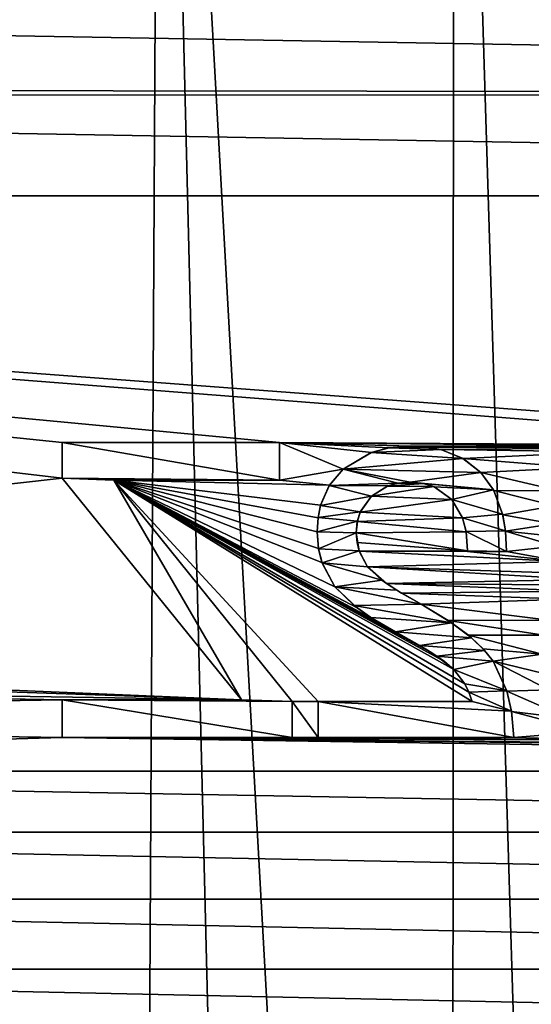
# Model space of a CAD drawing. Header units: millimetres. Extents: x -65 to 65, y -82 to 87.
# Tile 210 of 223: x -7 to -1, y 64 to 76. Entities that reach past the tile are written whole.
import ezdxf

# ---------------------------------------------------------------- set-up
doc = ezdxf.new("R2010")
doc.units = ezdxf.units.MM
doc.header["$LTSCALE"] = 101.851852
for name, color, linetype in [('1077', 7, 'CONTINUOUS'), ('1078', 7, 'CONTINUOUS'), ('1079', 7, 'CONTINUOUS'), ('1080', 7, 'CONTINUOUS'), ('1081', 7, 'CONTINUOUS'), ('1082', 7, 'CONTINUOUS'), ('1083', 7, 'CONTINUOUS'), ('1084', 7, 'CONTINUOUS'), ('1085', 7, 'CONTINUOUS'), ('1086', 7, 'CONTINUOUS'), ('1087', 7, 'CONTINUOUS'), ('1088', 7, 'CONTINUOUS'), ('1089', 7, 'CONTINUOUS'), ('1090', 7, 'CONTINUOUS'), ('1091', 7, 'CONTINUOUS'), ('1092', 7, 'CONTINUOUS'), ('1093', 7, 'CONTINUOUS'), ('1094', 7, 'CONTINUOUS'), ('1095', 7, 'CONTINUOUS'), ('1096', 7, 'CONTINUOUS'), ('1097', 7, 'CONTINUOUS'), ('1098', 7, 'CONTINUOUS'), ('1099', 7, 'CONTINUOUS'), ('1100', 7, 'CONTINUOUS'), ('1101', 7, 'CONTINUOUS'), ('1102', 7, 'CONTINUOUS'), ('1103', 7, 'CONTINUOUS'), ('1104', 7, 'CONTINUOUS'), ('1105', 7, 'CONTINUOUS'), ('1106', 7, 'CONTINUOUS'), ('1107', 7, 'CONTINUOUS'), ('812', 7, 'CONTINUOUS'), ('817', 7, 'CONTINUOUS'), ('845', 7, 'CONTINUOUS')]:
    doc.layers.add(name, color=color, linetype=linetype)

msp = doc.modelspace()

# ---------------------------------------------------------------- linework, layer by layer
at = {"layer": '1077', "linetype": 'CONTINUOUS'}
for points in [[(-1.744, 69.46, 85), (-1.744, 69.465, 85), (-1.744, 69.459, 84.5), (-1.744, 69.46, 85)], [(-1.744, 69.465, 85), (-1.744, 69.465, 84.5), (-1.744, 69.459, 84.5), (-1.744, 69.465, 85)], [(-1.744, 69.455, 85), (-1.744, 69.46, 85), (-1.744, 69.455, 84.5), (-1.744, 69.455, 85)], [(-1.744, 69.455, 84.5), (-1.744, 69.46, 85), (-1.744, 69.459, 84.5), (-1.744, 69.455, 84.5)]]:
    msp.add_3dface(points, dxfattribs=at)
at = {"layer": '1078', "linetype": 'CONTINUOUS'}
for points in [[(-1.802, 69.854, 85), (-1.932, 70.075, 85), (-1.803, 69.856, 84.5), (-1.802, 69.854, 85)], [(-1.932, 70.075, 85), (-1.932, 70.075, 84.5), (-1.803, 69.856, 84.5), (-1.932, 70.075, 85)], [(-1.802, 69.854, 85), (-1.803, 69.856, 84.5), (-1.761, 69.693, 84.5), (-1.802, 69.854, 85)], [(-1.761, 69.688, 85), (-1.802, 69.854, 85), (-1.761, 69.693, 84.5), (-1.761, 69.688, 85)], [(-1.761, 69.688, 85), (-1.761, 69.693, 84.5), (-1.744, 69.465, 84.5), (-1.761, 69.688, 85)], [(-1.744, 69.465, 85), (-1.761, 69.688, 85), (-1.744, 69.465, 84.5), (-1.744, 69.465, 85)]]:
    msp.add_3dface(points, dxfattribs=at)
at = {"layer": '1079', "linetype": 'CONTINUOUS'}
for points in [[(-2.271, 70.265, 85), (-2.424, 70.28, 85), (-2.268, 70.265, 84.5), (-2.271, 70.265, 85)], [(-2.424, 70.28, 85), (-2.424, 70.28, 84.5), (-2.268, 70.265, 84.5), (-2.424, 70.28, 85)], [(-2.143, 70.226, 85), (-2.271, 70.265, 85), (-2.268, 70.265, 84.5), (-2.143, 70.226, 85)], [(-2.143, 70.226, 85), (-2.268, 70.265, 84.5), (-2.14, 70.225, 84.5), (-2.143, 70.226, 85)], [(-1.932, 70.075, 85), (-2.143, 70.226, 85), (-1.932, 70.075, 84.5), (-1.932, 70.075, 85)], [(-2.143, 70.226, 85), (-2.14, 70.225, 84.5), (-1.932, 70.075, 84.5), (-2.143, 70.226, 85)]]:
    msp.add_3dface(points, dxfattribs=at)
at = {"layer": '1080', "linetype": 'CONTINUOUS'}
for points in [[(-2.693, 70.233, 85), (-2.886, 70.113, 85), (-2.691, 70.234, 84.5), (-2.693, 70.233, 85)], [(-2.886, 70.113, 85), (-2.886, 70.113, 84.5), (-2.691, 70.234, 84.5), (-2.886, 70.113, 85)], [(-2.57, 70.267, 85), (-2.693, 70.233, 85), (-2.57, 70.267, 84.5), (-2.57, 70.267, 85)], [(-2.693, 70.233, 85), (-2.691, 70.234, 84.5), (-2.57, 70.267, 84.5), (-2.693, 70.233, 85)], [(-2.424, 70.28, 85), (-2.57, 70.267, 85), (-2.424, 70.28, 84.5), (-2.424, 70.28, 85)], [(-2.57, 70.267, 85), (-2.57, 70.267, 84.5), (-2.424, 70.28, 84.5), (-2.57, 70.267, 85)]]:
    msp.add_3dface(points, dxfattribs=at)
at = {"layer": '1081', "linetype": 'CONTINUOUS'}
for points in [[(-2.886, 70.113, 85), (-3.019, 69.925, 85), (-2.886, 70.113, 84.5), (-2.886, 70.113, 85)], [(-3.019, 69.925, 85), (-3.018, 69.927, 84.5), (-2.886, 70.113, 84.5), (-3.019, 69.925, 85)], [(-3.019, 69.925, 85), (-3.053, 69.813, 85), (-3.052, 69.815, 84.5), (-3.019, 69.925, 85)], [(-3.019, 69.925, 85), (-3.052, 69.815, 84.5), (-3.018, 69.927, 84.5), (-3.019, 69.925, 85)], [(-3.053, 69.813, 85), (-3.065, 69.678, 85), (-3.052, 69.815, 84.5), (-3.053, 69.813, 85)], [(-3.065, 69.678, 85), (-3.065, 69.678, 84.5), (-3.052, 69.815, 84.5), (-3.065, 69.678, 85)]]:
    msp.add_3dface(points, dxfattribs=at)
at = {"layer": '1082', "linetype": 'CONTINUOUS'}
for points in [[(-3.065, 69.678, 85), (-3.056, 69.565, 85), (-3.065, 69.678, 84.5), (-3.065, 69.678, 85)], [(-3.056, 69.565, 85), (-3.031, 69.464, 84.5), (-3.065, 69.678, 84.5), (-3.056, 69.565, 85)], [(-3.056, 69.565, 85), (-3.031, 69.462, 85), (-3.031, 69.464, 84.5), (-3.056, 69.565, 85)], [(-3.031, 69.462, 85), (-2.93, 69.274, 85), (-3.031, 69.464, 84.5), (-3.031, 69.462, 85)], [(-2.93, 69.274, 85), (-2.93, 69.274, 84.5), (-3.031, 69.464, 84.5), (-2.93, 69.274, 85)]]:
    msp.add_3dface(points, dxfattribs=at)
at = {"layer": '1083', "linetype": 'CONTINUOUS'}
for points in [[(-2.93, 69.274, 85), (-2.707, 69.077, 85), (-2.93, 69.274, 84.5), (-2.93, 69.274, 85)], [(-2.707, 69.077, 85), (-2.763, 69.118, 84.5), (-2.93, 69.274, 84.5), (-2.707, 69.077, 85)], [(-2.707, 69.077, 85), (-2.585, 68.996, 84.5), (-2.763, 69.118, 84.5), (-2.707, 69.077, 85)], [(-2.707, 69.077, 85), (-2.528, 68.961, 85), (-2.585, 68.996, 84.5), (-2.707, 69.077, 85)], [(-2.528, 68.961, 85), (-2.296, 68.83, 85), (-2.585, 68.996, 84.5), (-2.528, 68.961, 85)], [(-2.296, 68.83, 85), (-2.296, 68.83, 84.5), (-2.585, 68.996, 84.5), (-2.296, 68.83, 85)]]:
    msp.add_3dface(points, dxfattribs=at)
at = {"layer": '1084', "linetype": 'CONTINUOUS'}
for points in [[(-2.296, 68.83, 85), (-1.973, 68.639, 85), (-2.296, 68.83, 84.5), (-2.296, 68.83, 85)], [(-1.973, 68.639, 85), (-1.933, 68.612, 84.5), (-2.296, 68.83, 84.5), (-1.973, 68.639, 85)], [(-1.973, 68.639, 85), (-1.733, 68.463, 85), (-1.933, 68.612, 84.5), (-1.973, 68.639, 85)], [(-1.733, 68.463, 85), (-1.697, 68.433, 84.5), (-1.933, 68.612, 84.5), (-1.733, 68.463, 85)], [(-1.733, 68.463, 85), (-1.559, 68.302, 85), (-1.697, 68.433, 84.5), (-1.733, 68.463, 85)], [(-1.559, 68.302, 85), (-1.542, 68.283, 84.5), (-1.697, 68.433, 84.5), (-1.559, 68.302, 85)], [(-1.559, 68.302, 85), (-1.44, 68.155, 85), (-1.542, 68.283, 84.5), (-1.559, 68.302, 85)], [(-1.44, 68.155, 85), (-1.44, 68.155, 84.5), (-1.542, 68.283, 84.5), (-1.44, 68.155, 85)]]:
    msp.add_3dface(points, dxfattribs=at)
at = {"layer": '1085', "linetype": 'CONTINUOUS'}
for points in [[(-1.44, 68.155, 85), (-1.276, 67.8, 85), (-1.44, 68.155, 84.5), (-1.44, 68.155, 85)], [(-1.276, 67.8, 85), (-1.277, 67.804, 84.5), (-1.44, 68.155, 84.5), (-1.276, 67.8, 85)], [(-1.276, 67.8, 85), (-1.221, 67.562, 84.5), (-1.277, 67.804, 84.5), (-1.276, 67.8, 85)], [(-1.276, 67.8, 85), (-1.221, 67.56, 85), (-1.221, 67.562, 84.5), (-1.276, 67.8, 85)], [(-1.221, 67.56, 85), (-1.193, 67.25, 85), (-1.221, 67.562, 84.5), (-1.221, 67.56, 85)], [(-1.193, 67.25, 85), (-1.193, 67.25, 84.5), (-1.221, 67.562, 84.5), (-1.193, 67.25, 85)]]:
    msp.add_3dface(points, dxfattribs=at)
at = {"layer": '1086', "linetype": 'CONTINUOUS'}
for points in [[(-1.193, 67.25, 85), (-3.519, 67.25, 85), (-1.193, 67.25, 84.5), (-1.193, 67.25, 85)], [(-3.519, 67.25, 85), (-3.519, 67.25, 84.5), (-1.193, 67.25, 84.5), (-3.519, 67.25, 85)]]:
    msp.add_3dface(points, dxfattribs=at)
at = {"layer": '1087', "linetype": 'CONTINUOUS'}
for points in [[(-3.519, 67.25, 85), (-3.519, 67.678, 85), (-3.519, 67.678, 84.5), (-3.519, 67.25, 85)], [(-3.519, 67.25, 85), (-3.519, 67.678, 84.5), (-3.519, 67.25, 84.5), (-3.519, 67.25, 85)]]:
    msp.add_3dface(points, dxfattribs=at)
at = {"layer": '1088', "linetype": 'CONTINUOUS'}
for points in [[(-3.519, 67.678, 85), (-1.689, 67.678, 85), (-3.519, 67.678, 84.5), (-3.519, 67.678, 85)], [(-1.689, 67.678, 85), (-1.689, 67.678, 84.5), (-3.519, 67.678, 84.5), (-1.689, 67.678, 85)]]:
    msp.add_3dface(points, dxfattribs=at)
at = {"layer": '1089', "linetype": 'CONTINUOUS'}
for points in [[(-1.776, 67.887, 85), (-1.906, 68.057, 85), (-1.775, 67.886, 84.5), (-1.776, 67.887, 85)], [(-1.906, 68.057, 85), (-1.906, 68.057, 84.5), (-1.775, 67.886, 84.5), (-1.906, 68.057, 85)], [(-1.727, 67.788, 85), (-1.776, 67.887, 85), (-1.775, 67.886, 84.5), (-1.727, 67.788, 85)], [(-1.727, 67.788, 85), (-1.775, 67.886, 84.5), (-1.727, 67.788, 84.5), (-1.727, 67.788, 85)], [(-1.689, 67.678, 85), (-1.727, 67.788, 85), (-1.689, 67.678, 84.5), (-1.689, 67.678, 85)], [(-1.727, 67.788, 85), (-1.727, 67.788, 84.5), (-1.689, 67.678, 84.5), (-1.727, 67.788, 85)]]:
    msp.add_3dface(points, dxfattribs=at)
at = {"layer": '1090', "linetype": 'CONTINUOUS'}
for points in [[(-2.168, 68.255, 85), (-2.599, 68.503, 85), (-2.312, 68.343, 84.5), (-2.168, 68.255, 85)], [(-2.599, 68.503, 85), (-2.599, 68.503, 84.5), (-2.312, 68.343, 84.5), (-2.599, 68.503, 85)], [(-2.168, 68.255, 85), (-2.312, 68.343, 84.5), (-2.107, 68.215, 84.5), (-2.168, 68.255, 85)], [(-2.016, 68.151, 85), (-2.168, 68.255, 85), (-2.107, 68.215, 84.5), (-2.016, 68.151, 85)], [(-2.016, 68.151, 85), (-2.107, 68.215, 84.5), (-1.906, 68.057, 84.5), (-2.016, 68.151, 85)], [(-1.906, 68.057, 85), (-2.016, 68.151, 85), (-1.906, 68.057, 84.5), (-1.906, 68.057, 85)]]:
    msp.add_3dface(points, dxfattribs=at)
at = {"layer": '1091', "linetype": 'CONTINUOUS'}
for points in [[(-3.055, 68.789, 85), (-3.318, 69.039, 85), (-3.091, 68.817, 84.5), (-3.055, 68.789, 85)], [(-3.318, 69.039, 85), (-3.318, 69.039, 84.5), (-3.091, 68.817, 84.5), (-3.318, 69.039, 85)], [(-3.055, 68.789, 85), (-3.091, 68.817, 84.5), (-2.893, 68.675, 84.5), (-3.055, 68.789, 85)], [(-2.856, 68.651, 85), (-3.055, 68.789, 85), (-2.893, 68.675, 84.5), (-2.856, 68.651, 85)], [(-2.856, 68.651, 85), (-2.893, 68.675, 84.5), (-2.599, 68.503, 84.5), (-2.856, 68.651, 85)], [(-2.599, 68.503, 85), (-2.856, 68.651, 85), (-2.599, 68.503, 84.5), (-2.599, 68.503, 85)]]:
    msp.add_3dface(points, dxfattribs=at)
at = {"layer": '1092', "linetype": 'CONTINUOUS'}
for points in [[(-3.514, 69.493, 85), (-3.529, 69.688, 85), (-3.513, 69.49, 84.5), (-3.514, 69.493, 85)], [(-3.529, 69.688, 85), (-3.529, 69.688, 84.5), (-3.513, 69.49, 84.5), (-3.529, 69.688, 85)], [(-3.473, 69.325, 85), (-3.514, 69.493, 85), (-3.513, 69.49, 84.5), (-3.473, 69.325, 85)], [(-3.473, 69.325, 85), (-3.513, 69.49, 84.5), (-3.472, 69.322, 84.5), (-3.473, 69.325, 85)], [(-3.318, 69.039, 85), (-3.473, 69.325, 85), (-3.318, 69.039, 84.5), (-3.318, 69.039, 85)], [(-3.473, 69.325, 85), (-3.472, 69.322, 84.5), (-3.318, 69.039, 84.5), (-3.473, 69.325, 85)]]:
    msp.add_3dface(points, dxfattribs=at)
at = {"layer": '1093', "linetype": 'CONTINUOUS'}
for points in [[(-3.384, 70.244, 85), (-3.222, 70.434, 85), (-3.386, 70.241, 84.5), (-3.384, 70.244, 85)], [(-3.222, 70.434, 85), (-3.222, 70.434, 84.5), (-3.386, 70.241, 84.5), (-3.222, 70.434, 85)], [(-3.488, 70.006, 85), (-3.386, 70.241, 84.5), (-3.489, 70.004, 84.5), (-3.488, 70.006, 85)], [(-3.488, 70.006, 85), (-3.384, 70.244, 85), (-3.386, 70.241, 84.5), (-3.488, 70.006, 85)], [(-3.518, 69.857, 85), (-3.488, 70.006, 85), (-3.518, 69.859, 84.5), (-3.518, 69.857, 85)], [(-3.488, 70.006, 85), (-3.489, 70.004, 84.5), (-3.518, 69.859, 84.5), (-3.488, 70.006, 85)], [(-3.518, 69.857, 85), (-3.518, 69.859, 84.5), (-3.529, 69.688, 84.5), (-3.518, 69.857, 85)], [(-3.529, 69.688, 85), (-3.518, 69.857, 85), (-3.529, 69.688, 84.5), (-3.529, 69.688, 85)]]:
    msp.add_3dface(points, dxfattribs=at)
at = {"layer": '1094', "linetype": 'CONTINUOUS'}
for points in [[(-2.885, 70.632, 85), (-2.678, 70.686, 84.5), (-2.89, 70.631, 84.5), (-2.885, 70.632, 85)], [(-2.885, 70.632, 85), (-2.674, 70.687, 85), (-2.678, 70.686, 84.5), (-2.885, 70.632, 85)], [(-2.674, 70.687, 85), (-2.416, 70.707, 85), (-2.678, 70.686, 84.5), (-2.674, 70.687, 85)], [(-2.416, 70.707, 85), (-2.416, 70.707, 84.5), (-2.678, 70.686, 84.5), (-2.416, 70.707, 85)], [(-3.222, 70.434, 85), (-2.885, 70.632, 85), (-3.222, 70.434, 84.5), (-3.222, 70.434, 85)], [(-2.885, 70.632, 85), (-2.89, 70.631, 84.5), (-3.222, 70.434, 84.5), (-2.885, 70.632, 85)]]:
    msp.add_3dface(points, dxfattribs=at)
at = {"layer": '1095', "linetype": 'CONTINUOUS'}
for points in [[(-2.416, 70.707, 85), (-2.226, 70.696, 85), (-2.416, 70.707, 84.5), (-2.416, 70.707, 85)], [(-2.226, 70.696, 85), (-2.224, 70.696, 84.5), (-2.416, 70.707, 84.5), (-2.226, 70.696, 85)], [(-2.226, 70.696, 85), (-2.061, 70.665, 85), (-2.224, 70.696, 84.5), (-2.226, 70.696, 85)], [(-2.061, 70.665, 85), (-2.062, 70.666, 84.5), (-2.224, 70.696, 84.5), (-2.061, 70.665, 85)], [(-2.061, 70.665, 85), (-1.798, 70.56, 84.5), (-2.062, 70.666, 84.5), (-2.061, 70.665, 85)], [(-2.061, 70.665, 85), (-1.796, 70.558, 85), (-1.798, 70.56, 84.5), (-2.061, 70.665, 85)], [(-1.796, 70.558, 85), (-1.585, 70.394, 85), (-1.798, 70.56, 84.5), (-1.796, 70.558, 85)], [(-1.585, 70.394, 85), (-1.585, 70.394, 84.5), (-1.798, 70.56, 84.5), (-1.585, 70.394, 85)]]:
    msp.add_3dface(points, dxfattribs=at)
at = {"layer": '1096', "linetype": 'CONTINUOUS'}
for points in [[(-1.585, 70.394, 85), (-1.432, 70.182, 85), (-1.585, 70.394, 84.5), (-1.585, 70.394, 85)], [(-1.432, 70.182, 85), (-1.435, 70.188, 84.5), (-1.585, 70.394, 84.5), (-1.432, 70.182, 85)], [(-1.432, 70.182, 85), (-1.327, 69.898, 84.5), (-1.435, 70.188, 84.5), (-1.432, 70.182, 85)], [(-1.432, 70.182, 85), (-1.326, 69.891, 85), (-1.327, 69.898, 84.5), (-1.432, 70.182, 85)], [(-1.326, 69.891, 85), (-1.294, 69.702, 84.5), (-1.327, 69.898, 84.5), (-1.326, 69.891, 85)], [(-1.326, 69.891, 85), (-1.293, 69.697, 85), (-1.294, 69.702, 84.5), (-1.326, 69.891, 85)], [(-1.293, 69.697, 85), (-1.281, 69.455, 85), (-1.294, 69.702, 84.5), (-1.293, 69.697, 85)], [(-1.281, 69.455, 85), (-1.281, 69.455, 84.5), (-1.294, 69.702, 84.5), (-1.281, 69.455, 85)]]:
    msp.add_3dface(points, dxfattribs=at)
at = {"layer": '1097', "linetype": 'CONTINUOUS'}
for points in [[(-1.281, 69.455, 85), (-1.744, 69.455, 85), (-1.744, 69.455, 84.5), (-1.281, 69.455, 85)], [(-1.281, 69.455, 85), (-1.744, 69.455, 84.5), (-1.281, 69.455, 84.5), (-1.281, 69.455, 85)]]:
    msp.add_3dface(points, dxfattribs=at)
at = {"layer": '1098', "linetype": 'CONTINUOUS'}
for points in [[(-3.826, 67.675, 85), (-3.826, 67.25, 85), (-3.826, 67.25, 84.5), (-3.826, 67.675, 85)], [(-3.826, 67.675, 84.5), (-3.826, 67.675, 85), (-3.826, 67.25, 84.5), (-3.826, 67.675, 84.5)]]:
    msp.add_3dface(points, dxfattribs=at)
at = {"layer": '1099', "linetype": 'CONTINUOUS'}
for points in [[(-3.826, 67.25, 85), (-6.558, 67.25, 85), (-3.826, 67.25, 84.5), (-3.826, 67.25, 85)], [(-6.558, 67.25, 85), (-6.558, 67.25, 84.5), (-3.826, 67.25, 84.5), (-6.558, 67.25, 85)]]:
    msp.add_3dface(points, dxfattribs=at)
at = {"layer": '1100', "linetype": 'CONTINUOUS'}
for points in [[(-6.558, 67.25, 85), (-6.558, 67.697, 85), (-6.558, 67.697, 84.5), (-6.558, 67.25, 85)], [(-6.558, 67.25, 85), (-6.558, 67.697, 84.5), (-6.558, 67.25, 84.5), (-6.558, 67.25, 85)]]:
    msp.add_3dface(points, dxfattribs=at)
at = {"layer": '1101', "linetype": 'CONTINUOUS'}
for points in [[(-6.558, 67.697, 85), (-4.429, 67.697, 85), (-6.558, 67.697, 84.5), (-6.558, 67.697, 85)], [(-4.429, 67.697, 85), (-4.429, 67.697, 84.5), (-6.558, 67.697, 84.5), (-4.429, 67.697, 85)]]:
    msp.add_3dface(points, dxfattribs=at)
at = {"layer": '1102', "linetype": 'CONTINUOUS'}
for points in [[(-4.429, 67.697, 85), (-6.558, 70.325, 85), (-4.429, 67.697, 84.5), (-4.429, 67.697, 85)], [(-6.558, 70.325, 85), (-6.558, 70.325, 84.5), (-4.429, 67.697, 84.5), (-6.558, 70.325, 85)]]:
    msp.add_3dface(points, dxfattribs=at)
at = {"layer": '1103', "linetype": 'CONTINUOUS'}
for points in [[(-6.558, 70.325, 85), (-6.558, 70.75, 85), (-6.558, 70.75, 84.5), (-6.558, 70.325, 85)], [(-6.558, 70.325, 85), (-6.558, 70.75, 84.5), (-6.558, 70.325, 84.5), (-6.558, 70.325, 85)]]:
    msp.add_3dface(points, dxfattribs=at)
at = {"layer": '1104', "linetype": 'CONTINUOUS'}
for points in [[(-6.558, 70.75, 85), (-3.975, 70.75, 85), (-6.558, 70.75, 84.5), (-6.558, 70.75, 85)], [(-3.975, 70.75, 85), (-3.975, 70.75, 84.5), (-6.558, 70.75, 84.5), (-3.975, 70.75, 85)]]:
    msp.add_3dface(points, dxfattribs=at)
at = {"layer": '1105', "linetype": 'CONTINUOUS'}
for points in [[(-3.975, 70.75, 85), (-3.975, 70.303, 85), (-3.975, 70.303, 84.5), (-3.975, 70.75, 85)], [(-3.975, 70.75, 85), (-3.975, 70.303, 84.5), (-3.975, 70.75, 84.5), (-3.975, 70.75, 85)]]:
    msp.add_3dface(points, dxfattribs=at)
at = {"layer": '1106', "linetype": 'CONTINUOUS'}
for points in [[(-3.975, 70.303, 85), (-5.945, 70.303, 85), (-3.975, 70.303, 84.5), (-3.975, 70.303, 85)], [(-5.945, 70.303, 85), (-5.945, 70.303, 84.5), (-3.975, 70.303, 84.5), (-5.945, 70.303, 85)]]:
    msp.add_3dface(points, dxfattribs=at)
at = {"layer": '1107', "linetype": 'CONTINUOUS'}
for points in [[(-5.945, 70.303, 85), (-3.826, 67.675, 85), (-5.945, 70.303, 84.5), (-5.945, 70.303, 85)], [(-3.826, 67.675, 85), (-3.826, 67.675, 84.5), (-5.945, 70.303, 84.5), (-3.826, 67.675, 85)]]:
    msp.add_3dface(points, dxfattribs=at)
at = {"layer": '812', "linetype": 'CONTINUOUS'}
for points in [[(-1.908, 86.972, 87.5), (-5.396, 86.774, 87.5), (-1.933, 24.861, 87.5), (-1.908, 86.972, 87.5)], [(0, 24.95, 87.5), (-1.908, 86.972, 87.5), (-1.933, 24.861, 87.5), (0, 24.95, 87.5)], [(1.586, 86.98, 87.5), (-1.908, 86.972, 87.5), (0, 24.95, 87.5), (1.586, 86.98, 87.5)], [(-5.396, 86.774, 87.5), (-8.869, 86.387, 87.5), (-5.733, 24.15, 87.5), (-5.396, 86.774, 87.5)], [(-3.85, 24.593, 87.5), (-5.396, 86.774, 87.5), (-5.733, 24.15, 87.5), (-3.85, 24.593, 87.5)], [(-1.933, 24.861, 87.5), (-5.396, 86.774, 87.5), (-3.85, 24.593, 87.5), (-1.933, 24.861, 87.5)], [(-5.733, 24.15, 87.5), (-8.869, 86.387, 87.5), (-7.568, 23.535, 87.5), (-5.733, 24.15, 87.5)]]:
    msp.add_3dface(points, dxfattribs=at)
at = {"layer": '817', "linetype": 'CONTINUOUS'}
for points in [[(-33.052, 74.956, 85), (-31.333, 76, 85), (33.187, 74.87, 85), (-33.052, 74.956, 85)], [(33.187, 74.87, 85), (-31.333, 76, 85), (31.333, 76, 85), (33.187, 74.87, 85)], [(-33.179, 74.875, 85), (-33.052, 74.956, 85), (33.187, 74.87, 85), (-33.179, 74.875, 85)], [(-35, 73.676, 85), (-33.179, 74.875, 85), (35, 73.676, 85), (-35, 73.676, 85)], [(35, 73.676, 85), (-33.179, 74.875, 85), (33.187, 74.87, 85), (35, 73.676, 85)], [(-35, 73.676, 85), (35, 73.676, 85), (5.653, 70.631, 85), (-35, 73.676, 85)], [(-23.082, 68.478, 85), (-35, 73.676, 85), (-6.558, 70.325, 85), (-23.082, 68.478, 85)], [(-35, 73.676, 85), (5.653, 70.631, 85), (3.015, 70.707, 85), (-35, 73.676, 85)], [(-35, 73.676, 85), (3.015, 70.707, 85), (-3.975, 70.75, 85), (-35, 73.676, 85)], [(-6.558, 70.325, 85), (-35, 73.676, 85), (-6.558, 70.75, 85), (-6.558, 70.325, 85)], [(-6.558, 70.75, 85), (-35, 73.676, 85), (-3.975, 70.75, 85), (-6.558, 70.75, 85)], [(3.015, 70.707, 85), (0.307, 70.707, 85), (-3.975, 70.75, 85), (3.015, 70.707, 85)], [(0.307, 70.707, 85), (-2.416, 70.707, 85), (-3.975, 70.75, 85), (0.307, 70.707, 85)], [(-2.885, 70.632, 85), (-3.222, 70.434, 85), (-3.975, 70.75, 85), (-2.885, 70.632, 85)], [(-3.975, 70.75, 85), (-3.222, 70.434, 85), (-3.975, 70.303, 85), (-3.975, 70.75, 85)], [(-2.674, 70.687, 85), (-2.885, 70.632, 85), (-3.975, 70.75, 85), (-2.674, 70.687, 85)], [(-2.416, 70.707, 85), (-2.674, 70.687, 85), (-3.975, 70.75, 85), (-2.416, 70.707, 85)], [(0.307, 70.707, 85), (0.064, 70.688, 85), (-2.416, 70.707, 85), (0.307, 70.707, 85)], [(-2.416, 70.707, 85), (0.064, 70.688, 85), (-2.226, 70.696, 85), (-2.416, 70.707, 85)], [(-2.226, 70.696, 85), (0.064, 70.688, 85), (-2.061, 70.665, 85), (-2.226, 70.696, 85)], [(0.064, 70.688, 85), (-0.134, 70.638, 85), (-2.061, 70.665, 85), (0.064, 70.688, 85)], [(-2.061, 70.665, 85), (-0.134, 70.638, 85), (-1.796, 70.558, 85), (-2.061, 70.665, 85)], [(-0.134, 70.638, 85), (-0.447, 70.455, 85), (-1.796, 70.558, 85), (-0.134, 70.638, 85)], [(-1.796, 70.558, 85), (-0.447, 70.455, 85), (-1.585, 70.394, 85), (-1.796, 70.558, 85)], [(-0.447, 70.455, 85), (-0.654, 70.177, 85), (-1.585, 70.394, 85), (-0.447, 70.455, 85)], [(-4.429, 67.697, 85), (-23.082, 68.478, 85), (-6.558, 70.325, 85), (-4.429, 67.697, 85)], [(-3.222, 70.434, 85), (-3.384, 70.244, 85), (-3.975, 70.303, 85), (-3.222, 70.434, 85)], [(-1.585, 70.394, 85), (-0.654, 70.177, 85), (-1.432, 70.182, 85), (-1.585, 70.394, 85)], [(-1.689, 67.678, 85), (-3.519, 67.678, 85), (-5.945, 70.303, 85), (-1.689, 67.678, 85)], [(-3.519, 67.678, 85), (-3.826, 67.675, 85), (-5.945, 70.303, 85), (-3.519, 67.678, 85)], [(-1.727, 67.788, 85), (-1.689, 67.678, 85), (-5.945, 70.303, 85), (-1.727, 67.788, 85)], [(-1.776, 67.887, 85), (-1.727, 67.788, 85), (-5.945, 70.303, 85), (-1.776, 67.887, 85)], [(-1.906, 68.057, 85), (-1.776, 67.887, 85), (-5.945, 70.303, 85), (-1.906, 68.057, 85)], [(-2.016, 68.151, 85), (-1.906, 68.057, 85), (-5.945, 70.303, 85), (-2.016, 68.151, 85)], [(-2.168, 68.255, 85), (-2.016, 68.151, 85), (-5.945, 70.303, 85), (-2.168, 68.255, 85)], [(-2.599, 68.503, 85), (-2.168, 68.255, 85), (-5.945, 70.303, 85), (-2.599, 68.503, 85)], [(-2.856, 68.651, 85), (-2.599, 68.503, 85), (-5.945, 70.303, 85), (-2.856, 68.651, 85)], [(-3.055, 68.789, 85), (-2.856, 68.651, 85), (-5.945, 70.303, 85), (-3.055, 68.789, 85)], [(-3.318, 69.039, 85), (-3.055, 68.789, 85), (-5.945, 70.303, 85), (-3.318, 69.039, 85)], [(-3.473, 69.325, 85), (-3.318, 69.039, 85), (-5.945, 70.303, 85), (-3.473, 69.325, 85)], [(-3.514, 69.493, 85), (-3.473, 69.325, 85), (-5.945, 70.303, 85), (-3.514, 69.493, 85)], [(-3.529, 69.688, 85), (-3.514, 69.493, 85), (-5.945, 70.303, 85), (-3.529, 69.688, 85)], [(-3.518, 69.857, 85), (-3.529, 69.688, 85), (-5.945, 70.303, 85), (-3.518, 69.857, 85)], [(-3.488, 70.006, 85), (-3.518, 69.857, 85), (-5.945, 70.303, 85), (-3.488, 70.006, 85)], [(-3.384, 70.244, 85), (-3.488, 70.006, 85), (-5.945, 70.303, 85), (-3.384, 70.244, 85)], [(-3.975, 70.303, 85), (-3.384, 70.244, 85), (-5.945, 70.303, 85), (-3.975, 70.303, 85)], [(-2.693, 70.233, 85), (-2.143, 70.226, 85), (-2.886, 70.113, 85), (-2.693, 70.233, 85)], [(-2.143, 70.226, 85), (-1.932, 70.075, 85), (-2.886, 70.113, 85), (-2.143, 70.226, 85)], [(-2.57, 70.267, 85), (-2.271, 70.265, 85), (-2.693, 70.233, 85), (-2.57, 70.267, 85)], [(-2.271, 70.265, 85), (-2.143, 70.226, 85), (-2.693, 70.233, 85), (-2.271, 70.265, 85)], [(-2.424, 70.28, 85), (-2.271, 70.265, 85), (-2.57, 70.267, 85), (-2.424, 70.28, 85)], [(-2.886, 70.113, 85), (-1.932, 70.075, 85), (-3.019, 69.925, 85), (-2.886, 70.113, 85)], [(-0.654, 70.177, 85), (-0.711, 69.999, 85), (-1.432, 70.182, 85), (-0.654, 70.177, 85)], [(-1.432, 70.182, 85), (-0.711, 69.999, 85), (-1.326, 69.891, 85), (-1.432, 70.182, 85)], [(-1.932, 70.075, 85), (-1.802, 69.854, 85), (-3.019, 69.925, 85), (-1.932, 70.075, 85)], [(-0.711, 69.999, 85), (-0.732, 69.783, 85), (-1.326, 69.891, 85), (-0.711, 69.999, 85)], [(-3.019, 69.925, 85), (-1.802, 69.854, 85), (-3.053, 69.813, 85), (-3.019, 69.925, 85)], [(-1.326, 69.891, 85), (-0.732, 69.783, 85), (-1.293, 69.697, 85), (-1.326, 69.891, 85)], [(-3.053, 69.813, 85), (-1.761, 69.688, 85), (-3.065, 69.678, 85), (-3.053, 69.813, 85)], [(-1.802, 69.854, 85), (-1.761, 69.688, 85), (-3.053, 69.813, 85), (-1.802, 69.854, 85)], [(-0.732, 69.783, 85), (-0.723, 69.638, 85), (-1.293, 69.697, 85), (-0.732, 69.783, 85)], [(-1.761, 69.688, 85), (-1.744, 69.465, 85), (-3.065, 69.678, 85), (-1.761, 69.688, 85)], [(-3.065, 69.678, 85), (-1.744, 69.465, 85), (-3.056, 69.565, 85), (-3.065, 69.678, 85)], [(-0.723, 69.638, 85), (-0.7, 69.518, 85), (-1.293, 69.697, 85), (-0.723, 69.638, 85)], [(-1.293, 69.697, 85), (-0.7, 69.518, 85), (-1.281, 69.455, 85), (-1.293, 69.697, 85)], [(-3.056, 69.565, 85), (-1.744, 69.465, 85), (-3.031, 69.462, 85), (-3.056, 69.565, 85)], [(-0.7, 69.518, 85), (-0.623, 69.336, 85), (-1.281, 69.455, 85), (-0.7, 69.518, 85)], [(-1.744, 69.465, 85), (-1.744, 69.46, 85), (-3.031, 69.462, 85), (-1.744, 69.465, 85)], [(-1.744, 69.455, 85), (-0.623, 69.336, 85), (-3.031, 69.462, 85), (-1.744, 69.455, 85)], [(-3.031, 69.462, 85), (-0.623, 69.336, 85), (-2.93, 69.274, 85), (-3.031, 69.462, 85)], [(-1.744, 69.46, 85), (-1.744, 69.455, 85), (-3.031, 69.462, 85), (-1.744, 69.46, 85)], [(-0.623, 69.336, 85), (-1.744, 69.455, 85), (-1.281, 69.455, 85), (-0.623, 69.336, 85)], [(-0.623, 69.336, 85), (-0.491, 69.195, 85), (-2.93, 69.274, 85), (-0.623, 69.336, 85)], [(-0.491, 69.195, 85), (-0.379, 69.125, 85), (-2.93, 69.274, 85), (-0.491, 69.195, 85)], [(-2.93, 69.274, 85), (-0.379, 69.125, 85), (-2.707, 69.077, 85), (-2.93, 69.274, 85)], [(-0.379, 69.125, 85), (-0.226, 69.058, 85), (-2.707, 69.077, 85), (-0.379, 69.125, 85)], [(-0.226, 69.058, 85), (-0.428, 68.984, 85), (-2.707, 69.077, 85), (-0.226, 69.058, 85)], [(-2.707, 69.077, 85), (-0.428, 68.984, 85), (-2.528, 68.961, 85), (-2.707, 69.077, 85)], [(-0.428, 68.984, 85), (-0.578, 68.892, 85), (-2.528, 68.961, 85), (-0.428, 68.984, 85)], [(-2.528, 68.961, 85), (-0.578, 68.892, 85), (-2.296, 68.83, 85), (-2.528, 68.961, 85)], [(-0.578, 68.892, 85), (-0.778, 68.641, 85), (-2.296, 68.83, 85), (-0.578, 68.892, 85)], [(-2.296, 68.83, 85), (-0.778, 68.641, 85), (-1.973, 68.639, 85), (-2.296, 68.83, 85)], [(-0.778, 68.641, 85), (-0.836, 68.464, 85), (-1.973, 68.639, 85), (-0.778, 68.641, 85)], [(-1.973, 68.639, 85), (-0.836, 68.464, 85), (-1.733, 68.463, 85), (-1.973, 68.639, 85)], [(-22.264, 68.304, 85), (-23.082, 68.478, 85), (-4.429, 67.697, 85), (-22.264, 68.304, 85)], [(-0.836, 68.464, 85), (-0.858, 68.238, 85), (-1.733, 68.463, 85), (-0.836, 68.464, 85)], [(-1.733, 68.463, 85), (-0.858, 68.238, 85), (-1.559, 68.302, 85), (-1.733, 68.463, 85)], [(-21.5, 67.964, 85), (-22.264, 68.304, 85), (-4.429, 67.697, 85), (-21.5, 67.964, 85)], [(-1.559, 68.302, 85), (-0.858, 68.238, 85), (-1.44, 68.155, 85), (-1.559, 68.302, 85)], [(-0.858, 68.238, 85), (-0.836, 68.01, 85), (-1.44, 68.155, 85), (-0.858, 68.238, 85)], [(-0.836, 68.01, 85), (-0.777, 67.814, 85), (-1.44, 68.155, 85), (-0.836, 68.01, 85)], [(-1.44, 68.155, 85), (-0.777, 67.814, 85), (-1.276, 67.8, 85), (-1.44, 68.155, 85)], [(-20.823, 67.473, 85), (-21.5, 67.964, 85), (-6.558, 67.697, 85), (-20.823, 67.473, 85)], [(-6.558, 67.697, 85), (-21.5, 67.964, 85), (-4.429, 67.697, 85), (-6.558, 67.697, 85)], [(-0.777, 67.814, 85), (-0.537, 67.476, 85), (-1.276, 67.8, 85), (-0.777, 67.814, 85)], [(-1.276, 67.8, 85), (-0.537, 67.476, 85), (-1.221, 67.56, 85), (-1.276, 67.8, 85)], [(-6.558, 67.25, 85), (-20.823, 67.473, 85), (-6.558, 67.697, 85), (-6.558, 67.25, 85)], [(-3.519, 67.678, 85), (-3.519, 67.25, 85), (-3.826, 67.675, 85), (-3.519, 67.678, 85)], [(-3.826, 67.675, 85), (-3.519, 67.25, 85), (-3.826, 67.25, 85), (-3.826, 67.675, 85)], [(-0.537, 67.476, 85), (-0.321, 67.322, 85), (-1.221, 67.56, 85), (-0.537, 67.476, 85)], [(-1.221, 67.56, 85), (-0.321, 67.322, 85), (-1.193, 67.25, 85), (-1.221, 67.56, 85)], [(-20.264, 66.851, 85), (-20.823, 67.473, 85), (-6.558, 67.25, 85), (-20.264, 66.851, 85)], [(-0.321, 67.322, 85), (-0.043, 67.217, 85), (-1.193, 67.25, 85), (-0.321, 67.322, 85)], [(20.264, 66.851, 85), (-20.264, 66.851, 85), (-6.558, 67.25, 85), (20.264, 66.851, 85)], [(0.333, 67.176, 85), (20.264, 66.851, 85), (-6.558, 67.25, 85), (0.333, 67.176, 85)], [(0.131, 67.187, 85), (0.333, 67.176, 85), (-6.558, 67.25, 85), (0.131, 67.187, 85)], [(-0.043, 67.217, 85), (0.131, 67.187, 85), (-6.558, 67.25, 85), (-0.043, 67.217, 85)], [(-3.826, 67.25, 85), (-0.043, 67.217, 85), (-6.558, 67.25, 85), (-3.826, 67.25, 85)], [(-3.519, 67.25, 85), (-0.043, 67.217, 85), (-3.826, 67.25, 85), (-3.519, 67.25, 85)], [(-1.193, 67.25, 85), (-0.043, 67.217, 85), (-3.519, 67.25, 85), (-1.193, 67.25, 85)], [(20.264, 66.851, 85), (19.846, 66.127, 85), (-20.264, 66.851, 85), (20.264, 66.851, 85)], [(-20.264, 66.851, 85), (19.846, 66.127, 85), (-19.846, 66.127, 85), (-20.264, 66.851, 85)], [(19.846, 66.127, 85), (19.587, 65.332, 85), (-19.846, 66.127, 85), (19.846, 66.127, 85)], [(-19.846, 66.127, 85), (19.587, 65.332, 85), (-19.587, 65.332, 85), (-19.846, 66.127, 85)], [(19.587, 65.332, 85), (19.5, 64.5, 85), (-19.587, 65.332, 85), (19.587, 65.332, 85)], [(-19.587, 65.332, 85), (19.5, 64.5, 85), (-19.5, 64.5, 85), (-19.587, 65.332, 85)], [(-19.5, 64.5, 85), (19.587, 63.668, 85), (-19.587, 63.668, 85), (-19.5, 64.5, 85)], [(19.5, 64.5, 85), (19.587, 63.668, 85), (-19.5, 64.5, 85), (19.5, 64.5, 85)]]:
    msp.add_3dface(points, dxfattribs=at)
at = {"layer": '845', "linetype": 'CONTINUOUS'}
for points in [[(-3.975, 70.75, 84.5), (-3.975, 70.303, 84.5), (-6.558, 70.75, 84.5), (-3.975, 70.75, 84.5)], [(-6.558, 70.75, 84.5), (-3.975, 70.303, 84.5), (-6.558, 70.325, 84.5), (-6.558, 70.75, 84.5)], [(-2.678, 70.686, 84.5), (-2.062, 70.666, 84.5), (-2.89, 70.631, 84.5), (-2.678, 70.686, 84.5)], [(-2.416, 70.707, 84.5), (-2.224, 70.696, 84.5), (-2.678, 70.686, 84.5), (-2.416, 70.707, 84.5)], [(-2.224, 70.696, 84.5), (-2.062, 70.666, 84.5), (-2.678, 70.686, 84.5), (-2.224, 70.696, 84.5)], [(-2.89, 70.631, 84.5), (-1.798, 70.56, 84.5), (-3.222, 70.434, 84.5), (-2.89, 70.631, 84.5)], [(-1.798, 70.56, 84.5), (-1.585, 70.394, 84.5), (-3.222, 70.434, 84.5), (-1.798, 70.56, 84.5)], [(-2.062, 70.666, 84.5), (-1.798, 70.56, 84.5), (-2.89, 70.631, 84.5), (-2.062, 70.666, 84.5)], [(-3.975, 70.303, 84.5), (-5.945, 70.303, 84.5), (-6.558, 70.325, 84.5), (-3.975, 70.303, 84.5)], [(-6.558, 70.325, 84.5), (-5.945, 70.303, 84.5), (-4.429, 67.697, 84.5), (-6.558, 70.325, 84.5)], [(-3.386, 70.241, 84.5), (-3.222, 70.434, 84.5), (-2.57, 70.267, 84.5), (-3.386, 70.241, 84.5)], [(-3.222, 70.434, 84.5), (-1.585, 70.394, 84.5), (-2.424, 70.28, 84.5), (-3.222, 70.434, 84.5)], [(-2.57, 70.267, 84.5), (-3.222, 70.434, 84.5), (-2.424, 70.28, 84.5), (-2.57, 70.267, 84.5)], [(-1.585, 70.394, 84.5), (-1.435, 70.188, 84.5), (-2.424, 70.28, 84.5), (-1.585, 70.394, 84.5)], [(-5.945, 70.303, 84.5), (-3.826, 67.675, 84.5), (-4.429, 67.697, 84.5), (-5.945, 70.303, 84.5)], [(-3.489, 70.004, 84.5), (-3.386, 70.241, 84.5), (-2.886, 70.113, 84.5), (-3.489, 70.004, 84.5)], [(-2.691, 70.234, 84.5), (-3.386, 70.241, 84.5), (-2.57, 70.267, 84.5), (-2.691, 70.234, 84.5)], [(-2.886, 70.113, 84.5), (-3.386, 70.241, 84.5), (-2.691, 70.234, 84.5), (-2.886, 70.113, 84.5)], [(-2.424, 70.28, 84.5), (-1.435, 70.188, 84.5), (-2.268, 70.265, 84.5), (-2.424, 70.28, 84.5)], [(-2.268, 70.265, 84.5), (-1.435, 70.188, 84.5), (-2.14, 70.225, 84.5), (-2.268, 70.265, 84.5)], [(-2.14, 70.225, 84.5), (-1.435, 70.188, 84.5), (-1.932, 70.075, 84.5), (-2.14, 70.225, 84.5)], [(-3.018, 69.927, 84.5), (-3.489, 70.004, 84.5), (-2.886, 70.113, 84.5), (-3.018, 69.927, 84.5)], [(-1.435, 70.188, 84.5), (-1.327, 69.898, 84.5), (-1.932, 70.075, 84.5), (-1.435, 70.188, 84.5)], [(-3.518, 69.859, 84.5), (-3.489, 70.004, 84.5), (-3.018, 69.927, 84.5), (-3.518, 69.859, 84.5)], [(-1.932, 70.075, 84.5), (-1.327, 69.898, 84.5), (-1.803, 69.856, 84.5), (-1.932, 70.075, 84.5)], [(-3.529, 69.688, 84.5), (-3.518, 69.859, 84.5), (-3.052, 69.815, 84.5), (-3.529, 69.688, 84.5)], [(-3.052, 69.815, 84.5), (-3.518, 69.859, 84.5), (-3.018, 69.927, 84.5), (-3.052, 69.815, 84.5)], [(-1.327, 69.898, 84.5), (-1.294, 69.702, 84.5), (-1.803, 69.856, 84.5), (-1.327, 69.898, 84.5)], [(-3.065, 69.678, 84.5), (-3.529, 69.688, 84.5), (-3.052, 69.815, 84.5), (-3.065, 69.678, 84.5)], [(-1.803, 69.856, 84.5), (-1.294, 69.702, 84.5), (-1.761, 69.693, 84.5), (-1.803, 69.856, 84.5)], [(-3.513, 69.49, 84.5), (-3.529, 69.688, 84.5), (-3.065, 69.678, 84.5), (-3.513, 69.49, 84.5)], [(-3.031, 69.464, 84.5), (-3.513, 69.49, 84.5), (-3.065, 69.678, 84.5), (-3.031, 69.464, 84.5)], [(-1.294, 69.702, 84.5), (-1.281, 69.455, 84.5), (-1.761, 69.693, 84.5), (-1.294, 69.702, 84.5)], [(-1.761, 69.693, 84.5), (-1.281, 69.455, 84.5), (-1.744, 69.465, 84.5), (-1.761, 69.693, 84.5)], [(-3.472, 69.322, 84.5), (-3.513, 69.49, 84.5), (-3.031, 69.464, 84.5), (-3.472, 69.322, 84.5)], [(-2.93, 69.274, 84.5), (-3.472, 69.322, 84.5), (-3.031, 69.464, 84.5), (-2.93, 69.274, 84.5)], [(-1.744, 69.465, 84.5), (-1.281, 69.455, 84.5), (-1.744, 69.459, 84.5), (-1.744, 69.465, 84.5)], [(-1.281, 69.455, 84.5), (-1.744, 69.455, 84.5), (-1.744, 69.459, 84.5), (-1.281, 69.455, 84.5)], [(-3.318, 69.039, 84.5), (-3.472, 69.322, 84.5), (-2.763, 69.118, 84.5), (-3.318, 69.039, 84.5)], [(-2.763, 69.118, 84.5), (-3.472, 69.322, 84.5), (-2.93, 69.274, 84.5), (-2.763, 69.118, 84.5)], [(-2.585, 68.996, 84.5), (-3.318, 69.039, 84.5), (-2.763, 69.118, 84.5), (-2.585, 68.996, 84.5)], [(-3.091, 68.817, 84.5), (-3.318, 69.039, 84.5), (-2.296, 68.83, 84.5), (-3.091, 68.817, 84.5)], [(-2.296, 68.83, 84.5), (-3.318, 69.039, 84.5), (-2.585, 68.996, 84.5), (-2.296, 68.83, 84.5)], [(-1.933, 68.612, 84.5), (-3.091, 68.817, 84.5), (-2.296, 68.83, 84.5), (-1.933, 68.612, 84.5)], [(-2.893, 68.675, 84.5), (-3.091, 68.817, 84.5), (-1.933, 68.612, 84.5), (-2.893, 68.675, 84.5)], [(-2.599, 68.503, 84.5), (-2.893, 68.675, 84.5), (-1.933, 68.612, 84.5), (-2.599, 68.503, 84.5)], [(-1.697, 68.433, 84.5), (-2.599, 68.503, 84.5), (-1.933, 68.612, 84.5), (-1.697, 68.433, 84.5)], [(-2.312, 68.343, 84.5), (-2.599, 68.503, 84.5), (-1.697, 68.433, 84.5), (-2.312, 68.343, 84.5)], [(-1.542, 68.283, 84.5), (-2.312, 68.343, 84.5), (-1.697, 68.433, 84.5), (-1.542, 68.283, 84.5)], [(-2.107, 68.215, 84.5), (-2.312, 68.343, 84.5), (-1.542, 68.283, 84.5), (-2.107, 68.215, 84.5)], [(-1.44, 68.155, 84.5), (-2.107, 68.215, 84.5), (-1.542, 68.283, 84.5), (-1.44, 68.155, 84.5)], [(-1.906, 68.057, 84.5), (-2.107, 68.215, 84.5), (-1.44, 68.155, 84.5), (-1.906, 68.057, 84.5)], [(-1.277, 67.804, 84.5), (-1.906, 68.057, 84.5), (-1.44, 68.155, 84.5), (-1.277, 67.804, 84.5)], [(-1.775, 67.886, 84.5), (-1.906, 68.057, 84.5), (-1.277, 67.804, 84.5), (-1.775, 67.886, 84.5)], [(-1.727, 67.788, 84.5), (-1.775, 67.886, 84.5), (-1.277, 67.804, 84.5), (-1.727, 67.788, 84.5)], [(-1.221, 67.562, 84.5), (-1.727, 67.788, 84.5), (-1.277, 67.804, 84.5), (-1.221, 67.562, 84.5)], [(-1.689, 67.678, 84.5), (-1.727, 67.788, 84.5), (-1.221, 67.562, 84.5), (-1.689, 67.678, 84.5)], [(-4.429, 67.697, 84.5), (-3.826, 67.675, 84.5), (-6.558, 67.697, 84.5), (-4.429, 67.697, 84.5)], [(-6.558, 67.697, 84.5), (-3.826, 67.675, 84.5), (-3.826, 67.25, 84.5), (-6.558, 67.697, 84.5)], [(-6.558, 67.25, 84.5), (-6.558, 67.697, 84.5), (-3.826, 67.25, 84.5), (-6.558, 67.25, 84.5)], [(-3.519, 67.678, 84.5), (-1.689, 67.678, 84.5), (-1.221, 67.562, 84.5), (-3.519, 67.678, 84.5)], [(-3.519, 67.25, 84.5), (-3.519, 67.678, 84.5), (-1.193, 67.25, 84.5), (-3.519, 67.25, 84.5)], [(-1.193, 67.25, 84.5), (-3.519, 67.678, 84.5), (-1.221, 67.562, 84.5), (-1.193, 67.25, 84.5)]]:
    msp.add_3dface(points, dxfattribs=at)

doc.saveas('drawing.dxf')
